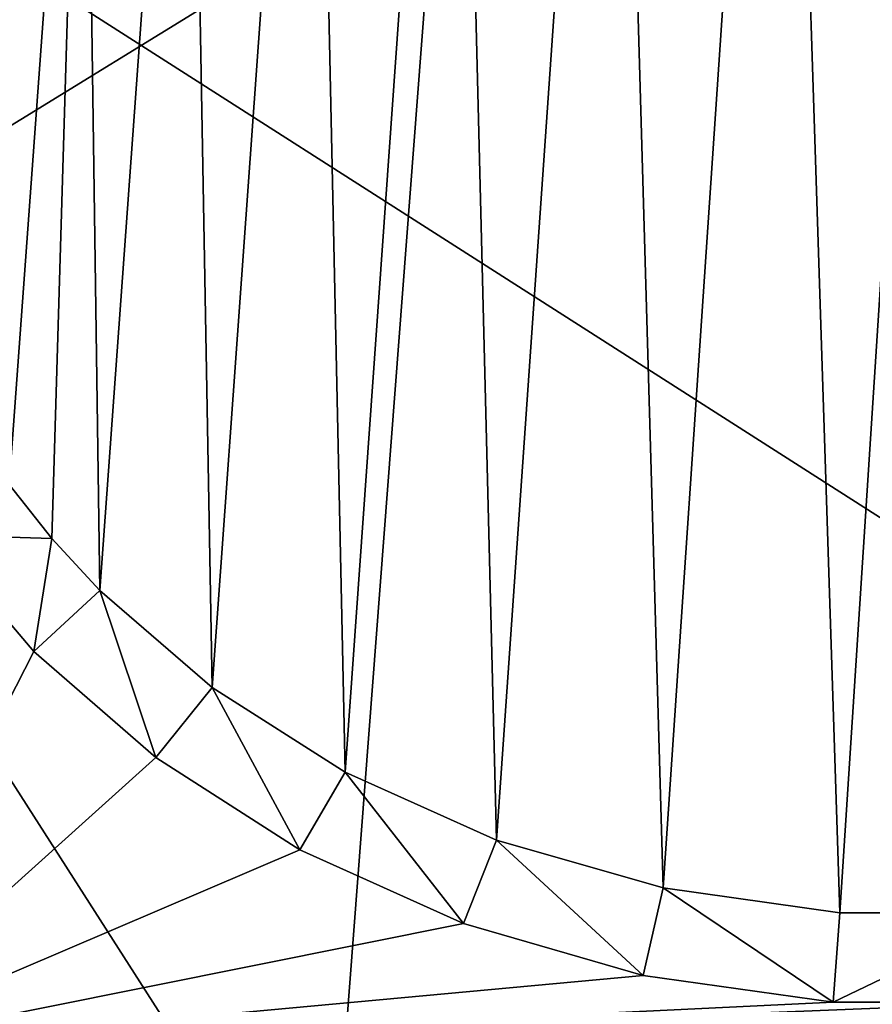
# Model space of a CAD drawing. Extents: x 0 to 500, y -78 to 1006.
# Tile 28 of 256: x 50 to 69, y -67 to -45. Entities that reach past the tile are written whole.
import ezdxf

# ---------------------------------------------------------------- set-up
doc = ezdxf.new("R2010")
doc.units = 0
doc.header["$LTSCALE"] = 65.185185
for name, color, linetype in [('252', 7, 'CONTINUOUS'), ('253', 7, 'CONTINUOUS'), ('287', 7, 'CONTINUOUS'), ('289', 7, 'CONTINUOUS'), ('354', 7, 'CONTINUOUS'), ('378', 7, 'CONTINUOUS')]:
    doc.layers.add(name, color=color, linetype=linetype)

msp = doc.modelspace()

# ---------------------------------------------------------------- linework, layer by layer
at = {"layer": '252', "color": 7, "linetype": 'CONTINUOUS'}
for points in [[(100.604, -16.006), (3, -14.041), (100, -76), (100.604, -16.006)], [(3, -14.041), (3, -76), (100, -76), (3, -14.041)]]:
    msp.add_3dface(points, dxfattribs=at)
at = {"layer": '253', "color": 7, "linetype": 'CONTINUOUS'}
for points in [[(47.84, -56.518, -19), (50.046, -59.115, -19), (45.506, -68, -19), (47.84, -56.518, -19)], [(50.046, -59.115, -19), (52.761, -61.478, -19), (45.506, -68, -19), (50.046, -59.115, -19)], [(52.761, -61.478, -19), (55.967, -63.527, -19), (45.506, -68, -19), (52.761, -61.478, -19)], [(55.967, -63.527, -19), (59.614, -65.172, -19), (45.506, -68, -19), (55.967, -63.527, -19)], [(59.614, -65.172, -19), (63.614, -66.328, -19), (45.506, -68, -19), (59.614, -65.172, -19)], [(63.614, -66.328, -19), (67.846, -66.925, -19), (45.506, -68, -19), (63.614, -66.328, -19)], [(67.846, -66.925, -19), (72.158, -66.924, -19), (45.506, -68, -19), (67.846, -66.925, -19)], [(45.506, -68, -19), (72.158, -66.924, -19), (72.753, -68, -19), (45.506, -68, -19)]]:
    msp.add_3dface(points, dxfattribs=at)
at = {"layer": '287', "color": 7, "linetype": 'CONTINUOUS'}
for points in [[(66.712, -25.189, -17), (64.065, -64.379, -17), (62.957, -25.881, -17), (66.712, -25.189, -17)], [(67.996, -64.93, -17), (64.065, -64.379, -17), (66.712, -25.189, -17), (67.996, -64.93, -17)], [(70.584, -25.006, -17), (67.996, -64.93, -17), (66.712, -25.189, -17), (70.584, -25.006, -17)], [(72.003, -64.93, -17), (67.996, -64.93, -17), (70.584, -25.006, -17), (72.003, -64.93, -17)], [(62.957, -25.881, -17), (60.353, -63.313, -17), (59.442, -27.039, -17), (62.957, -25.881, -17)], [(64.065, -64.379, -17), (60.353, -63.313, -17), (62.957, -25.881, -17), (64.065, -64.379, -17)], [(59.442, -27.039, -17), (56.976, -61.799, -17), (56.265, -28.599, -17), (59.442, -27.039, -17)], [(60.353, -63.313, -17), (56.976, -61.799, -17), (59.442, -27.039, -17), (60.353, -63.313, -17)], [(56.265, -28.599, -17), (54.015, -59.919, -17), (53.491, -30.483, -17), (56.265, -28.599, -17)], [(56.976, -61.799, -17), (54.015, -59.919, -17), (56.265, -28.599, -17), (56.976, -61.799, -17)], [(53.491, -30.483, -17), (51.516, -57.757, -17), (51.156, -32.615, -17), (53.491, -30.483, -17)], [(54.015, -59.919, -17), (51.516, -57.757, -17), (53.491, -30.483, -17), (54.015, -59.919, -17)], [(51.156, -32.615, -17), (49.495, -55.393, -17), (49.267, -34.925, -17), (51.156, -32.615, -17)], [(50.446, -56.596, -17), (49.495, -55.393, -17), (51.156, -32.615, -17), (50.446, -56.596, -17)], [(51.516, -57.757, -17), (50.446, -56.596, -17), (51.156, -32.615, -17), (51.516, -57.757, -17)]]:
    msp.add_3dface(points, dxfattribs=at)
at = {"layer": '289', "color": 7, "linetype": 'CONTINUOUS'}
for points in [[(47.84, -56.518, -19), (49.495, -55.393, -17), (50.446, -56.596, -17), (47.84, -56.518, -19)], [(50.046, -59.115, -19), (47.84, -56.518, -19), (50.446, -56.596, -17), (50.046, -59.115, -19)], [(50.046, -59.115, -19), (50.446, -56.596, -17), (51.516, -57.757, -17), (50.046, -59.115, -19)], [(52.761, -61.478, -19), (50.046, -59.115, -19), (51.516, -57.757, -17), (52.761, -61.478, -19)], [(52.761, -61.478, -19), (51.516, -57.757, -17), (54.015, -59.919, -17), (52.761, -61.478, -19)], [(55.967, -63.527, -19), (52.761, -61.478, -19), (54.015, -59.919, -17), (55.967, -63.527, -19)], [(55.967, -63.527, -19), (54.015, -59.919, -17), (56.976, -61.799, -17), (55.967, -63.527, -19)], [(59.614, -65.172, -19), (55.967, -63.527, -19), (56.976, -61.799, -17), (59.614, -65.172, -19)], [(59.614, -65.172, -19), (56.976, -61.799, -17), (60.353, -63.313, -17), (59.614, -65.172, -19)], [(63.614, -66.328, -19), (59.614, -65.172, -19), (60.353, -63.313, -17), (63.614, -66.328, -19)], [(63.614, -66.328, -19), (60.353, -63.313, -17), (64.065, -64.379, -17), (63.614, -66.328, -19)], [(67.846, -66.925, -19), (63.614, -66.328, -19), (64.065, -64.379, -17), (67.846, -66.925, -19)], [(67.846, -66.925, -19), (64.065, -64.379, -17), (67.996, -64.93, -17), (67.846, -66.925, -19)], [(72.158, -66.924, -19), (67.846, -66.925, -19), (72.003, -64.93, -17), (72.158, -66.924, -19)], [(67.846, -66.925, -19), (67.996, -64.93, -17), (72.003, -64.93, -17), (67.846, -66.925, -19)]]:
    msp.add_3dface(points, dxfattribs=at)
at = {"layer": '354', "color": 7, "linetype": 'CONTINUOUS'}
for points in [[(31.214, -68.034, 20), (56.583, -73, 20), (21, -17.404, 20), (31.214, -68.034, 20)], [(21, -17.404, 20), (56.583, -73, 20), (60.772, -18.205, 20), (21, -17.404, 20)], [(56.583, -73, 20), (84, -73, 20), (60.772, -18.205, 20), (56.583, -73, 20)], [(86.965, -66.136, 20), (88, -66, 20), (60.772, -18.205, 20), (86.965, -66.136, 20)], [(60.772, -18.205, 20), (88, -66, 20), (100.544, -19.005, 20), (60.772, -18.205, 20)], [(86, -66.536, 20), (86.965, -66.136, 20), (60.772, -18.205, 20), (86, -66.536, 20)], [(85.172, -67.172, 20), (86, -66.536, 20), (60.772, -18.205, 20), (85.172, -67.172, 20)], [(84.536, -68, 20), (85.172, -67.172, 20), (60.772, -18.205, 20), (84.536, -68, 20)], [(84.136, -68.965, 20), (84.536, -68, 20), (60.772, -18.205, 20), (84.136, -68.965, 20)], [(84, -70, 20), (84.136, -68.965, 20), (60.772, -18.205, 20), (84, -70, 20)], [(84, -73, 20), (84, -70, 20), (60.772, -18.205, 20), (84, -73, 20)]]:
    msp.add_3dface(points, dxfattribs=at)
at = {"layer": '378', "color": 7, "linetype": 'CONTINUOUS'}
for points in [[(3, -14.041), (100.604, -16.006), (3, -76), (3, -14.041)], [(3, -76), (100.604, -16.006), (100, -76), (3, -76)]]:
    msp.add_3dface(points, dxfattribs=at)

doc.saveas('drawing.dxf')
